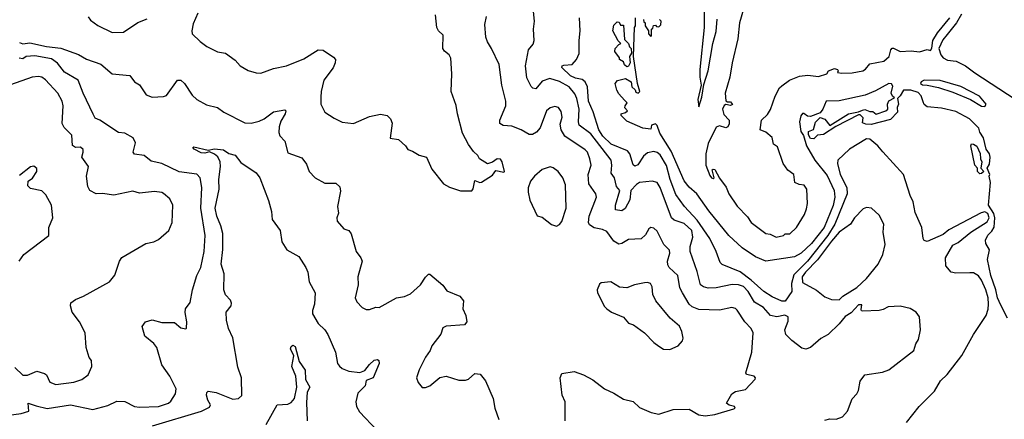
# Model space of a CAD drawing. Extents: x 1245515 to 1420776, y 606314 to 671314.
# Tile 139 of 256: x 1320926 to 1327087, y 627835 to 630334. Entities that reach past the tile are written whole.
import ezdxf

# ---------------------------------------------------------------- set-up
doc = ezdxf.new("R2010")
doc.units = 0

msp = doc.modelspace()

# ---------------------------------------------------------------- linework, layer by layer
at = {"layer": '0CON10XD'}
for points in [[(1325208.8, 630405), (1325209.2, 630285), (1325182.7, 630022.7), (1325182, 629975), (1325190, 629925), (1325168.8, 629835), (1325175, 629790), (1325195, 629850), (1325208, 629928), (1325234.4, 630014.4), (1325263.3, 630185), (1325285, 630261.2), (1325291.6, 630338.4)], [(1325455, 630400), (1325431.2, 630315), (1325420, 630215), (1325383.8, 630065), (1325370, 629975), (1325341, 629875), (1325345, 629826.2), (1325355, 629820), (1325375, 629820), (1325386.2, 629803.8), (1325375, 629796.7), (1325345, 629804.2), (1325335, 629798.6), (1325323.1, 629775), (1325331.6, 629741.6), (1325365.6, 629705), (1325366.6, 629683.4), (1325358, 629665), (1325345, 629658.6), (1325305, 629670), (1325285, 629661.5), (1325235, 629559.1), (1325219.3, 629495), (1325218.9, 629425), (1325245, 629360), (1325255, 629344.2), (1325265, 629340), (1325272.5, 629345), (1325260, 629395), (1325265, 629400), (1325275, 629397.5), (1325305, 629342.5), (1325346.2, 629286.2), (1325364.6, 629245), (1325415, 629168.4), (1325480.9, 629100.9), (1325504.1, 629065), (1325595, 628996.9), (1325622.2, 628992.2), (1325660, 628975), (1325705, 628984.2), (1325716.1, 628993.9), (1325745, 628995.8), (1325786.2, 629035), (1325836.7, 629115), (1325849.3, 629150.7), (1325856, 629185), (1325852.5, 629275), (1325835, 629300), (1325803.9, 629303.9), (1325776.7, 629316.7), (1325770, 629365), (1325733, 629393), (1325704.4, 629434.4), (1325668.3, 629538.3), (1325643.8, 629555), (1325635, 629597.5), (1325595, 629630), (1325560, 629645), (1325567.5, 629705), (1325605, 629741.2), (1325625, 629771.9), (1325654.3, 629855.7), (1325681.4, 629908.6), (1325695, 629921.5), (1325743.6, 629956.4), (1325805, 629981.4), (1325857.2, 629987.2), (1325925, 629978.8), (1325976.7, 629995), (1325986.7, 630015), (1326025, 630028), (1326043, 630023), (1326047.5, 630015), (1326044, 630004), (1326070.3, 630000.3), (1326135, 630001.8), (1326201.2, 630015), (1326218.8, 630025), (1326245, 630057.5), (1326332.5, 630075), (1326367.5, 630105), (1326376.7, 630145), (1326385, 630156.2), (1326395, 630156.2), (1326435, 630134.3), (1326505, 630139.4), (1326556.3, 630133.7), (1326605, 630147.5), (1326625, 630142.5), (1326634.2, 630155.8), (1326640.8, 630205), (1326668.3, 630251.7), (1326746, 630345)], [(1321355, 630352.5), (1321370.3, 630330.3), (1321415, 630298.8), (1321505, 630253.8), (1321575, 630256.2), (1321665, 630316.2), (1321725, 630340)], [(1322041.4, 630375), (1322010.9, 630309.1), (1322002.5, 630265), (1322005.8, 630245), (1322055, 630197.5), (1322097.4, 630167.4), (1322165, 630132.9), (1322215, 630124), (1322275, 630081.2), (1322306.7, 630045), (1322355.7, 630015.7), (1322405, 630001.4), (1322435, 629999.4), (1322515, 630029.2), (1322595, 630045.7), (1322705, 630089.2), (1322795, 630146.7), (1322825, 630143.1), (1322890.6, 630100.6), (1322902.5, 630085), (1322900, 630065), (1322887.3, 630032.7), (1322830.4, 629955), (1322811.8, 629885), (1322810.3, 629849.7), (1322810, 629805), (1322835.8, 629755.8), (1322895, 629717.5), (1322945, 629694), (1323015.9, 629684.1), (1323115, 629728), (1323185, 629742.5), (1323225, 629734.2), (1323245.6, 629715), (1323256.9, 629686.9), (1323244.2, 629594.2), (1323295.8, 629585.8), (1323340, 629545), (1323355, 629523.3), (1323385, 629512.5), (1323425, 629486.7), (1323472.5, 629475), (1323505, 629400), (1323577.3, 629307.3), (1323616.1, 629286.1), (1323683.6, 629263.6), (1323755, 629263.8), (1323763.8, 629276.2), (1323775, 629327.5), (1323805, 629316.7), (1323815, 629318.8), (1323885, 629362.5), (1323905, 629390), (1323955, 629380), (1323960, 629385), (1323946, 629445), (1323935, 629461.2), (1323915, 629463.3), (1323885, 629442.5), (1323853, 629433), (1323803.3, 629465), (1323793.3, 629485), (1323765, 629510), (1323735, 629553.3), (1323696.5, 629625), (1323665.4, 629745), (1323657.8, 629797.8), (1323626.7, 629885), (1323630.6, 629995), (1323623.7, 630093.7), (1323613.9, 630113.9), (1323585, 630136.9), (1323574.1, 630154.1), (1323576.5, 630236.5), (1323546.7, 630265), (1323536.2, 630285), (1323528, 630365)], [(1324340, 627825), (1324338.6, 627945), (1324321.4, 627985), (1324309.2, 628095), (1324319.5, 628120.5), (1324395, 628133.8), (1324453.9, 628113.9), (1324512.3, 628082.3), (1324585.6, 628025.6), (1324645, 627998.6), (1324705, 627960), (1324765, 627946), (1324805, 627909.2), (1324877.6, 627877.6), (1324925, 627866.9), (1325015, 627896.2), (1325115, 627898.6), (1325175, 627863.8), (1325215, 627856), (1325275, 627865.8), (1325395, 627901.2), (1325402.5, 627905), (1325400, 627915), (1325365, 627922.5), (1325350, 627935), (1325383.1, 627995), (1325405, 628009.1), (1325468, 628022), (1325528.1, 628085), (1325530, 628095), (1325521.2, 628105), (1325475, 628114.4), (1325469.5, 628125), (1325507.1, 628255), (1325515.5, 628375), (1325502.6, 628402.6), (1325464.3, 628444.3), (1325415, 628517.1), (1325405, 628528.1), (1325383.4, 628533.4), (1325305, 628516.8), (1325175, 628521.2), (1325135, 628537.7), (1325114.8, 628554.8), (1325073.6, 628625), (1325056.6, 628656.6), (1325045.3, 628735), (1324989.5, 628785), (1324981.5, 628801.5), (1324980, 628825), (1324995.4, 628875), (1324992.6, 628892.6), (1324957.4, 628927.4), (1324915, 629012.5), (1324895, 629030.6), (1324875, 629034), (1324863.3, 629026.7), (1324841.3, 628988.7), (1324815, 628964.3), (1324735, 628958.5), (1324695, 628934.5), (1324675, 628930), (1324645, 628950), (1324599.5, 629009.5), (1324572.1, 629022.1), (1324521.7, 629031.7), (1324491.1, 629051.1), (1324485.5, 629065.5), (1324489.3, 629105), (1324535.6, 629225), (1324530.5, 629245), (1324486.7, 629306.7), (1324484.1, 629365.9), (1324501.8, 629425), (1324493.9, 629465), (1324478.7, 629505), (1324465, 629519.6), (1324336.7, 629606.7), (1324313.9, 629645), (1324309.1, 629680.9), (1324320, 629725), (1324315, 629760), (1324298, 629785), (1324275, 629792.2), (1324245, 629783.1), (1324221.9, 629765), (1324182.6, 629657.4), (1324159.4, 629630.6), (1324135, 629617.1), (1324115, 629615.5), (1324064, 629645), (1324005, 629668.8), (1323951.5, 629671.5), (1323931.4, 629685), (1323931.5, 629705), (1323969.1, 629795), (1323968.5, 629825), (1323943.8, 629925), (1323925.5, 630055), (1323879.4, 630155), (1323853.5, 630195), (1323843.5, 630225), (1323837.8, 630305), (1323847.5, 630355)], [(1325965, 627828.8), (1325995, 627838.8), (1326035, 627836), (1326075, 627851.2), (1326105.8, 627885), (1326136.3, 627963.7), (1326165, 627994), (1326175.6, 628015), (1326185.7, 628074.3), (1326215, 628112.5), (1326325, 628130), (1326365, 628144), (1326521.4, 628265), (1326533.1, 628306.9), (1326549.4, 628335), (1326562.5, 628395), (1326557.1, 628475), (1326535.5, 628505.5), (1326497.6, 628527.6), (1326435, 628541.9), (1326360.6, 628539.4), (1326329.3, 628520.7), (1326305, 628515.4), (1326202, 628512), (1326193.9, 628513.9), (1326191.7, 628521.7), (1326195, 628550), (1326175, 628550), (1326128.5, 628501.5), (1326092.1, 628477.9), (1326055, 628431.9), (1325985, 628364.5), (1325940, 628340), (1325875, 628283.8), (1325845, 628273.3), (1325820.3, 628280.3), (1325757.2, 628327.2), (1325720, 628365), (1325714.5, 628394.5), (1325735, 628448.8), (1325735, 628475.6), (1325715, 628485.8), (1325665, 628476.5), (1325625, 628484.6), (1325579.6, 628535), (1325525, 628566.6), (1325484.3, 628635), (1325455, 628665.7), (1325425, 628676.2), (1325385, 628678.3), (1325285, 628657.3), (1325235, 628655.3), (1325205, 628662.5), (1325186.3, 628676.3), (1325165, 628760), (1325122.3, 628885), (1325122.2, 628915), (1325138.1, 628975), (1325131.2, 629015), (1325085, 629058.9), (1325020.6, 629080.6), (1325004.8, 629094.8), (1324933.8, 629285), (1324915, 629315.7), (1324884.4, 629324.4), (1324805, 629315.3), (1324785, 629302.9), (1324750.6, 629265), (1324745, 629208), (1324715.9, 629154.1), (1324695, 629139.4), (1324654.5, 629144.5), (1324653.5, 629173.5), (1324680.9, 629265), (1324661.6, 629291.6), (1324648, 629345), (1324627.3, 629375), (1324632.5, 629425), (1324627.5, 629455), (1324500.9, 629620.9), (1324427.5, 629675), (1324422.4, 629695), (1324426.7, 629775), (1324412.2, 629842.2), (1324400.7, 629870.7), (1324364, 629914), (1324305, 629948.4), (1324243.7, 629966.3), (1324195, 629950), (1324155, 629902.5), (1324137.5, 629905), (1324125.9, 629915.9), (1324100, 629970), (1324091.5, 630045), (1324110, 630145), (1324138.7, 630181.3), (1324145.7, 630204.3), (1324140.8, 630275), (1324148.6, 630325), (1324140.6, 630385)], [(1326475, 627814), (1326555.6, 627915), (1326649.8, 628010.2), (1326688.1, 628075), (1326730.5, 628115), (1326820.6, 628235), (1326894.7, 628365.3), (1326974.4, 628485), (1326986.4, 628523.6), (1326988.6, 628555), (1326986.1, 628595), (1326972.3, 628645), (1326945, 628705.9), (1326925, 628733.1), (1326895, 628751.8), (1326872, 628752), (1326785, 628749.4), (1326755, 628756), (1326720.8, 628795), (1326720, 628845), (1326765.3, 628925), (1326798.8, 628941.2), (1326878.1, 629005), (1326979.3, 629070.7), (1326993.4, 629095), (1326985, 629121.6), (1326965, 629132.2), (1326943, 629127), (1326740.6, 629019.4), (1326705, 628991.3), (1326605, 628948), (1326585, 628952.5), (1326578.8, 628965), (1326570.8, 629035), (1326528.7, 629128.7), (1326517.5, 629195), (1326497.3, 629235), (1326455.6, 629365), (1326327.4, 629507.4), (1326295, 629545.6), (1326246.2, 629586.2), (1326225, 629588.9), (1326119.2, 629525), (1326045.8, 629455), (1326043.5, 629435), (1326061, 629365), (1326102.7, 629285), (1326104.7, 629245), (1326027.4, 629055), (1325982.4, 628985), (1325855, 628824.4), (1325771, 628739), (1325755.1, 628685), (1325757.7, 628635), (1325715.5, 628574.5), (1325694.8, 628574.8), (1325635, 628601.1), (1325582.7, 628635), (1325502.9, 628705), (1325435, 628757), (1325322.9, 628802.9), (1325309.4, 628815), (1325284.8, 628884.8), (1325245.3, 628965), (1325165, 629080.5), (1325085.8, 629165.8), (1325031.4, 629241.4), (1324996.2, 629335), (1324972.6, 629422.6), (1324935, 629488), (1324915, 629503.5), (1324895, 629509.5), (1324855, 629502), (1324829.9, 629480.1), (1324795, 629425.6), (1324775, 629417.5), (1324765, 629426.7), (1324744.8, 629495), (1324729.7, 629515), (1324626.6, 629555), (1324575, 629606.2), (1324550.3, 629645), (1324515, 629758.9), (1324486.1, 629825), (1324478.4, 629915), (1324465.5, 629945), (1324445, 629959.3), (1324405, 629967.8), (1324373.9, 629983.9), (1324319.2, 630035), (1324320.9, 630045), (1324330.3, 630049.7), (1324383.3, 630055), (1324410, 630085), (1324427.6, 630122.4), (1324426.8, 630203.2), (1324433.3, 630265), (1324429.6, 630345)], [(1324711.4, 629831.4), (1324675, 629870), (1324662.7, 629892.7), (1324653.3, 629935), (1324666.4, 629953.6), (1324717, 629967), (1324752.5, 629945), (1324757.5, 629915), (1324777.5, 629895), (1324780.7, 629880.7), (1324796, 629874), (1324807.5, 629885), (1324792.5, 629935), (1324767.5, 630105), (1324772.5, 630285), (1324780, 630295), (1324780, 630345)], [(1324830, 630335), (1324831.7, 630321.7), (1324840, 630315), (1324840, 630295), (1324860, 630265), (1324860, 630245), (1324875, 630230), (1324880, 630235), (1324880, 630275), (1324888.3, 630281.7), (1324891.7, 630298.3), (1324905, 630300), (1324911.7, 630291.7), (1324925, 630290), (1324938.3, 630301.7), (1324940, 630325), (1324930, 630335)], [(1326820.5, 630369.5), (1326789.2, 630315), (1326729.2, 630240.8), (1326701.9, 630208.1), (1326677.3, 630155), (1326689.2, 630115), (1326704.8, 630095), (1326732.1, 630082.1), (1326785.1, 630075.1), (1326845.5, 630045.5), (1326902.2, 630002.2), (1327155, 629838.2)], [(1324725, 630040), (1324711.2, 630051.2), (1324705, 630070), (1324680, 630085), (1324680, 630095), (1324650, 630135), (1324652.5, 630155), (1324675, 630180), (1324687.5, 630185), (1324671.7, 630201.7), (1324637.5, 630265), (1324645, 630300), (1324665, 630320), (1324678.3, 630318.3), (1324685, 630300), (1324705, 630300), (1324711.2, 630211.2), (1324736.7, 630185), (1324742.5, 630165), (1324753.3, 630153.3), (1324753.8, 630125), (1324743, 630103), (1324746.4, 630063.6), (1324735, 630043.3), (1324725, 630040)], [(1320925, 630190.8), (1320945, 630182.5), (1320989.5, 630189.5), (1321095, 630166), (1321183.9, 630156.1), (1321295, 630116.4), (1321345, 630086.8), (1321435, 630055.4), (1321505, 629995.5), (1321616, 629985), (1321645, 629946), (1321675, 629926.7), (1321718, 629865), (1321755, 629850.6), (1321826, 629854), (1321845, 629860), (1321914.6, 629955.4), (1321935, 629956.9), (1321957.8, 629935), (1322005, 629862.5), (1322035, 629835.6), (1322095, 629802.5), (1322164.4, 629784.4), (1322203.8, 629755), (1322335, 629688.9), (1322375, 629687.5), (1322425, 629699.3), (1322455.6, 629714.4), (1322515, 629758.6), (1322585, 629771.2), (1322591.2, 629765), (1322588.5, 629745), (1322561.3, 629698.7), (1322550.5, 629665), (1322548.1, 629628.1), (1322555, 629608.8), (1322585, 629573.8), (1322605, 629502), (1322690.9, 629470.9), (1322721.2, 629431.2), (1322738, 629385), (1322775, 629346.2), (1322835, 629312), (1322905, 629311.2), (1322929.4, 629289.4), (1322932.7, 629262.7), (1322914.4, 629165), (1322920.8, 629125), (1322910, 629095), (1322912, 629075), (1322955, 629026.7), (1322985.8, 629015.8), (1323000, 628995), (1323032, 628885), (1323061.9, 628845), (1323068.9, 628825), (1323042, 628725), (1323044, 628675), (1323026, 628595), (1323035, 628570), (1323070, 628535), (1323095, 628521.2), (1323115, 628522), (1323155, 628536.2), (1323175, 628533.8), (1323285, 628593.8), (1323335, 628604), (1323371.2, 628618.8), (1323434.3, 628675.7), (1323465, 628723.3), (1323485, 628742.5), (1323491.7, 628741.7), (1323575, 628673.3), (1323599.4, 628639.4), (1323681.2, 628605), (1323703.3, 628575), (1323700, 628525), (1323718, 628485), (1323723.8, 628445), (1323710, 628425), (1323595, 628416.7), (1323573.6, 628406.4), (1323562, 628368), (1323506.2, 628295), (1323495.7, 628264.3), (1323465.8, 628224.2), (1323426.1, 628143.9), (1323410, 628095), (1323420, 628065), (1323444.2, 628034.2), (1323465, 628033.8), (1323492.5, 628045), (1323555, 628096.7), (1323595, 628103.8), (1323675, 628080), (1323715, 628079.2), (1323735, 628085.8), (1323775, 628122), (1323808.3, 628118.3), (1323840, 628075), (1323888.8, 627965), (1323900, 627905), (1323924.2, 627834.2)], [(1321386.7, 629743.3), (1321322.5, 629875), (1321292.7, 629955), (1321207.7, 630005), (1321162.9, 630062.9), (1321125, 630090.4), (1321022, 630108), (1320967, 630103), (1320945, 630090), (1320923, 630093)], [(1320895, 628158), (1320945, 628110), (1320975, 628110.8), (1321033, 628137), (1321082.2, 628122.2), (1321095, 628113.3), (1321115, 628066.2), (1321152.7, 628052.7), (1321265, 628066.7), (1321315, 628083.1), (1321355, 628114), (1321378.2, 628165), (1321375, 628202.5), (1321361.2, 628221.2), (1321342, 628285), (1321335.7, 628375), (1321300, 628445), (1321254.2, 628505), (1321244, 628545), (1321247.3, 628562.7), (1321275.6, 628584.4), (1321325, 628604.3), (1321487.5, 628695), (1321522.7, 628737.3), (1321550, 628825), (1321565, 628846), (1321715, 628934.2), (1321765, 628944.2), (1321795, 628959.2), (1321859.2, 629015), (1321881.2, 629065), (1321884.2, 629175), (1321865, 629213.8), (1321826.7, 629246.7), (1321815, 629254.2), (1321770.5, 629260.5), (1321675, 629250), (1321635, 629261.9), (1321515, 629237.5), (1321445, 629248.1), (1321405, 629245.7), (1321366.2, 629265), (1321351.7, 629291.7), (1321343.5, 629355), (1321356.7, 629416.7), (1321314.3, 629475), (1321324.4, 629505.6), (1321323.3, 629523.3), (1321306.1, 629536.1), (1321275, 629535.6), (1321257.2, 629547.2), (1321251.7, 629611.7), (1321205, 629659.2), (1321191.9, 629685), (1321197.8, 629795), (1321191.8, 629825), (1321164.7, 629874.7), (1321088.1, 629958.1), (1321065.3, 629975.3), (1321045, 629979.6), (1321005, 629975.3), (1320832.5, 629915)], [(1327107.1, 628467.1), (1327065, 628548.6), (1327045, 628594.2), (1327034.7, 628644.7), (1327003.5, 628735), (1326981.2, 628835), (1326994.4, 628895), (1326971.2, 628935), (1326970.4, 628955), (1326983.8, 628986.2), (1327009.2, 629010.8), (1327024, 629036), (1327027.3, 629095), (1327021.4, 629121.4), (1326988, 629175), (1327000.8, 629315), (1326992.5, 629355), (1326996.7, 629365), (1326980, 629405), (1326995, 629430), (1326998.8, 629475), (1326993.8, 629495), (1326973.3, 629525), (1326956.7, 629595), (1326935, 629630), (1326927.5, 629655), (1326870, 629715), (1326785, 629760.6), (1326695, 629781.9), (1326605, 629790), (1326585, 629803.3), (1326580.5, 629819.5), (1326567.1, 629857.1), (1326548.7, 629878.7), (1326502.7, 629892.7), (1326455.8, 629894.2), (1326435, 629857.5), (1326418.3, 629841.7), (1326426.2, 629805), (1326417.5, 629785), (1326418, 629755), (1326375, 629710.9), (1326255, 629679.6), (1326221.8, 629681.8), (1326200, 629690), (1326205, 629720), (1326185, 629740), (1326175, 629740), (1326034, 629666), (1325955, 629616.7), (1325918.3, 629611.7), (1325895, 629590), (1325875, 629591.2), (1325861.2, 629615), (1325862.5, 629635), (1325893.3, 629646.7), (1325906.7, 629693.3), (1325935, 629723.3), (1325965, 629711.4), (1325995, 629673.3), (1326112.5, 629745), (1326175, 629757.5), (1326200.7, 629769.3), (1326215, 629772.5), (1326245, 629760), (1326265, 629760), (1326285, 629742.5), (1326345, 629763.3), (1326357.5, 629775), (1326356.2, 629805), (1326363.9, 629826.1), (1326400, 629845), (1326386.7, 629856.7), (1326380, 629875), (1326388.9, 629918.9), (1326382.5, 629932.5), (1326364.2, 629935), (1326281.3, 629888.7), (1326217.7, 629862.3), (1326055, 629826.5), (1325972.5, 629825), (1325951.2, 629775), (1325935, 629752.5), (1325875, 629728), (1325855, 629731.2), (1325833, 629747), (1325825, 629747.5), (1325815, 629732.5), (1325806.7, 629695), (1325814.3, 629635.7), (1325830.8, 629610.8), (1325850.5, 629545), (1325901.9, 629455), (1325979.2, 629359.2), (1326022.7, 629265), (1326026.7, 629225), (1326016.9, 629173.1), (1325959.8, 629035), (1325881.9, 628935), (1325815.8, 628875), (1325775, 628851.9), (1325595, 628824.4), (1325530.4, 628850.4), (1325447.9, 628907.9), (1325364.4, 628984.4), (1325237.9, 629137.9), (1325163.6, 629245), (1325115.9, 629285.9), (1325085, 629325.8), (1325002.7, 629512.7), (1324931.2, 629625), (1324915, 629672.5), (1324905, 629682.5), (1324880, 629675), (1324875, 629650), (1324825, 629656.7), (1324725, 629700), (1324690, 629735), (1324690, 629745), (1324717, 629753), (1324730, 629765), (1324713.9, 629783.9), (1324714, 629796), (1324726.7, 629815), (1324711.4, 629831.4)], [(1326965, 629791.9), (1326972.9, 629805), (1326932.2, 629855), (1326815, 629915.7), (1326685, 629954.6), (1326585, 629956.2), (1326566.2, 629945), (1326563.3, 629935), (1326575, 629926.2), (1326605, 629925.6), (1326675, 629909.4), (1326765, 629881.1), (1326875.2, 629835.2), (1326945, 629793.6), (1326965, 629791.9)], [(1320812, 627855), (1320935, 627871.1), (1320983.1, 627885), (1320980, 627935), (1321030.2, 627920.2), (1321097.8, 627902.2), (1321245, 627924.5), (1321385, 627896.7), (1321478.1, 627921.9), (1321535, 627948.6), (1321585, 627945.7), (1321645, 627915.7), (1321675, 627910.6), (1321795, 627914.4), (1321858, 627935), (1321872.2, 627947.8), (1321900.8, 627995), (1321906, 628025), (1321866.7, 628105), (1321816.5, 628175), (1321785.5, 628285), (1321765, 628310), (1321708.6, 628355), (1321692.5, 628415), (1321714.5, 628445.5), (1321755, 628457.5), (1321815, 628440), (1321895, 628440), (1321935, 628407.5), (1321965, 628400), (1321970, 628405), (1321972.5, 628445), (1321962.3, 628502.3), (1321964.3, 628525.7), (1321993.8, 628565), (1322007.5, 628645), (1322035.6, 628735), (1322059.2, 628785), (1322081.2, 628885), (1322087.7, 628985), (1322059.5, 629155), (1322065.5, 629284.5), (1322056.2, 629346.2), (1322035, 629367.3), (1321925, 629383.3), (1321816.7, 629435), (1321748.9, 629448.9), (1321705, 629484.5), (1321645, 629493.1), (1321635.7, 629505.7), (1321650.4, 629565), (1321636.5, 629595), (1321585, 629624.6), (1321545, 629628.6), (1321427.8, 629705), (1321398.1, 629718.1), (1321386.7, 629743.3)], [(1321758.1, 627795), (1322065, 627885.5), (1322115, 627910), (1322120.8, 627925), (1322104, 627954), (1322096.2, 627985), (1322097.4, 628002.6), (1322105, 628011.4), (1322155, 628002.5), (1322260.9, 627960.9), (1322295, 627964.4), (1322316.1, 627983.9), (1322315, 628093.3), (1322291.2, 628161.2), (1322259.8, 628345), (1322232.6, 628402.6), (1322220.4, 628455), (1322219.1, 628505), (1322249.2, 628545), (1322252.3, 628562.3), (1322245, 628580), (1322215, 628613.8), (1322203.8, 628645), (1322204.8, 628745), (1322187, 628805), (1322197.3, 628897.3), (1322197.8, 628997.8), (1322185.2, 629045), (1322159.2, 629105), (1322150.5, 629155), (1322173.8, 629275), (1322171.6, 629335), (1322183.6, 629416.4), (1322181.7, 629445), (1322166.3, 629476.3), (1322145, 629493.8), (1322115, 629507.5), (1322085, 629499.7), (1322061.7, 629501.7), (1322018, 629525), (1322008.8, 629535), (1322015, 629539.2), (1322105, 629517.5), (1322145, 629527.3), (1322200.7, 629520.7), (1322235, 629497.1), (1322275, 629486), (1322310.3, 629440.3), (1322405, 629376.9), (1322430, 629345), (1322483.2, 629203.2), (1322501.9, 629135), (1322506.2, 629085), (1322556.7, 629015), (1322565.7, 628945), (1322597.5, 628895), (1322672.6, 628852.6), (1322716.9, 628785), (1322728.5, 628755), (1322737.5, 628695), (1322776.2, 628626.2), (1322771.6, 628555), (1322757.6, 628515), (1322757.5, 628495), (1322795, 628433.8), (1322836.2, 628395), (1322855, 628366.2), (1322901.8, 628255), (1322915.7, 628185), (1322927.1, 628167.1), (1322945, 628152.2), (1322985.4, 628135.4), (1323055, 628126.9), (1323085, 628139.2), (1323115, 628177.5), (1323145, 628203.8), (1323165, 628208), (1323173.6, 628203.6), (1323175.6, 628185), (1323137.3, 628095), (1323095, 628077.5), (1323088.2, 628045), (1323042.6, 627997.4), (1323028.9, 627945), (1323034.4, 627915), (1323052, 627882), (1323163.3, 627765)], [(1326935, 629370), (1326920, 629385), (1326920, 629405), (1326903.6, 629423.6), (1326877.5, 629545), (1326883, 629557), (1326895, 629556.7), (1326915, 629542.5), (1326937, 629497), (1326937.5, 629465), (1326947.5, 629445), (1326940, 629405), (1326960, 629385), (1326945, 629372.5), (1326935, 629370)], [(1320923.1, 628825), (1320951.4, 628865), (1321108.8, 628985), (1321108, 629035), (1321134.1, 629095.9), (1321125.6, 629175), (1321089.1, 629239.1), (1321064.1, 629264.1), (1320995, 629277.5), (1320977.1, 629295), (1320979.4, 629325), (1321006, 629344), (1321034, 629385), (1321033.6, 629403.6), (1321015, 629417.5), (1320995, 629413.3), (1320925, 629360)], [(1324285, 629043.3), (1324305, 629052.5), (1324318.3, 629071.7), (1324346.7, 629155), (1324341.4, 629301.4), (1324325, 629346.2), (1324295.8, 629385), (1324265, 629408.6), (1324245, 629414), (1324195, 629396.7), (1324146.7, 629355), (1324123.3, 629325), (1324108.3, 629281.7), (1324107.5, 629255), (1324117.5, 629205), (1324165, 629107.5), (1324195, 629100), (1324254.2, 629054.2), (1324285, 629043.3)], [(1326055, 628581.2), (1326077.5, 628605), (1326165, 628660), (1326226, 628715), (1326298.1, 628805), (1326326.9, 628865), (1326340.9, 628929.1), (1326330, 629005), (1326334.5, 629055), (1326305, 629112), (1326255.8, 629155.8), (1326225, 629158.6), (1326205, 629151.4), (1326149.5, 629095), (1326125.2, 629054.8), (1326055, 629005.2), (1326005, 628949.8), (1325918, 628832), (1325842.4, 628755), (1325822.9, 628725), (1325825, 628690), (1325912.9, 628642.9), (1325965, 628600), (1326005, 628584.3), (1326055, 628581.2)], [(1324995, 628272.5), (1325046.7, 628295), (1325073.8, 628325), (1325077.7, 628342.3), (1325069.2, 628385), (1325055, 628418), (1324997.1, 628467.1), (1324906.9, 628575), (1324888.9, 628615), (1324883, 628663), (1324874, 628684), (1324855, 628691.2), (1324835, 628689.2), (1324774.3, 628675.7), (1324725, 628656.2), (1324680.5, 628660.5), (1324625, 628693.8), (1324565, 628687.5), (1324555, 628680), (1324540, 628645), (1324542.5, 628625), (1324585, 628540), (1324600, 628525), (1324630, 628505), (1324703.6, 628473.6), (1324736.4, 628436.4), (1324767.5, 628425), (1324836.7, 628375), (1324893.8, 628315), (1324925, 628292), (1324955, 628274), (1324995, 628272.5)], [(1322468.3, 627801.7), (1322538, 627925), (1322605, 627928.9), (1322625, 627939.3), (1322645, 627964.4), (1322661.2, 628035), (1322655.2, 628105), (1322629.8, 628165), (1322641.2, 628231.2), (1322621.2, 628275), (1322625, 628290.4), (1322635, 628298.1), (1322649.4, 628289.4), (1322675.7, 628195.7), (1322711.9, 628141.9), (1322714.8, 628084.8), (1322740.9, 628035), (1322725.6, 628005), (1322720.9, 627940.9), (1322725.4, 627825)]]:
    msp.add_lwpolyline(points, dxfattribs=at)

doc.saveas('drawing.dxf')
